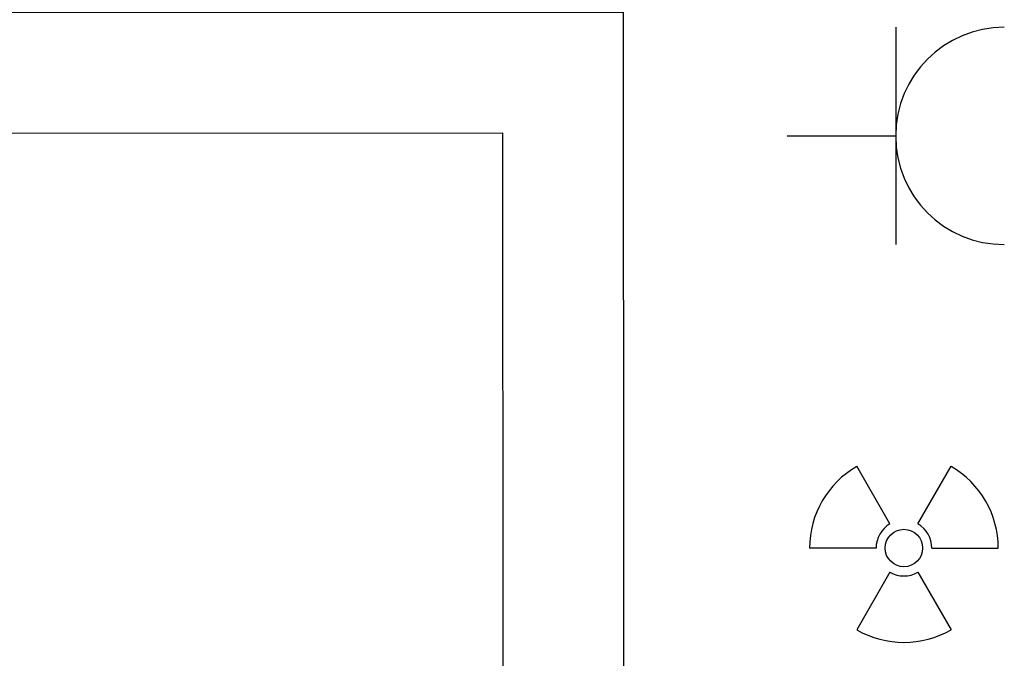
# Model space of a CAD drawing. Header units: millimetres. Extents: x 70863 to 97198, y -18528 to 3008.
# Tile 142 of 148: x 87146 to 87309, y -6579 to -6473. Entities that reach past the tile are written whole.
import ezdxf
from ezdxf.enums import TextEntityAlignment as Align

# ---------------------------------------------------------------- set-up
doc = ezdxf.new("R2010")
doc.units = ezdxf.units.MM
doc.layers.add('el_korytka_teletechniczne', color=7, linetype='Continuous', true_color=0xbe0af5)
doc.layers.add('LC6_ELECTRICAL', color=30, linetype='Continuous', true_color=0xff7f00)
doc.layers.add('el_symbole', color=70, linetype='Continuous')
doc.layers.add('Ins-el-opis gniazd', color=120, linetype='Continuous')
doc.styles.add('iso', font='isocpeur.ttf', dxfattribs={"width": 1.2})

# ---------------------------------------------------------------- blocks, each defined once
blk = doc.blocks.new('e g')
at = {"color": 0, "linetype": 'ByBlock', "lineweight": -2}
for p, q in [((10, 10), (10, -10)), ((0, 0), (10, 0))]:
    blk.add_line(p, q, dxfattribs=at)
blk.add_arc((20, 0), 10, 90, 270, dxfattribs=at)
blk = doc.blocks.new('*U14')
at = {"color": 0, "linetype": 'ByBlock', "lineweight": -2}
blk.add_blockref('e g', (0, 0), dxfattribs=at)
at = {"color": 0, "linetype": 'ByBlock', "lineweight": -2, "style": 'iso'}
blk.add_attdef('ILE', text='', height=10, rotation=90, dxfattribs=at).set_placement((25, 0), align=Align.MIDDLE)
at = {"layer": 'Ins-el-opis gniazd', "style": 'iso'}
blk.add_attdef('OBWOD', text='', height=10, rotation=90, dxfattribs=at).set_placement((40, 0), align=Align.MIDDLE_CENTER)
blk = doc.blocks.new('rad')
at = {"layer": 'LC6_ELECTRICAL'}
for p, q in [((-1.54, 2.67), (-5.21, 9.03)), ((1.54, 2.67), (5.21, 9.03)), ((-3.08, 0), (-10.42, 0)), ((3.08, 0), (10.42, 0)), ((-1.54, -2.67), (-5.21, -9.03)), ((1.54, -2.67), (5.21, -9.03))]:
    blk.add_line(p, q, dxfattribs=at)
blk.add_circle((0, 0), 2.07, dxfattribs=at)
for radius, start, end in [(10.42, 120, 180), (10.42, 0, 60), (3.08, 120, 180), (3.08, 0, 60), (3.08, 240, 300), (10.42, 240, 300)]:
    blk.add_arc((0, 0), radius, start, end, dxfattribs=at)

msp = doc.modelspace()

# ---------------------------------------------------------------- linework, layer by layer
at = {"layer": 'el_korytka_teletechniczne', "linetype": 'ByBlock', "ltscale": 200}
for points in [[(86963.737, -6471.528), (87245.928, -6471.528), (87246.014, -6662.285)], [(86862.391, -6491.548), (87225.928, -6491.528), (87226.005, -6662.294)]]:
    msp.add_lwpolyline(points, dxfattribs=at)

# ---------------------------------------------------------------- block references
at = {"layer": 'el_symbole', "xscale": 1.8, "yscale": 1.8, "zscale": 1.8}
msp.add_blockref('*U14', (87273.076, -6492.027), dxfattribs=at)
at = {"layer": 'LC6_ELECTRICAL', "xscale": 1.5, "yscale": 1.5, "zscale": 1.5}
msp.add_blockref('rad', (87292.441, -6560.323), dxfattribs=at)

doc.saveas('drawing.dxf')
